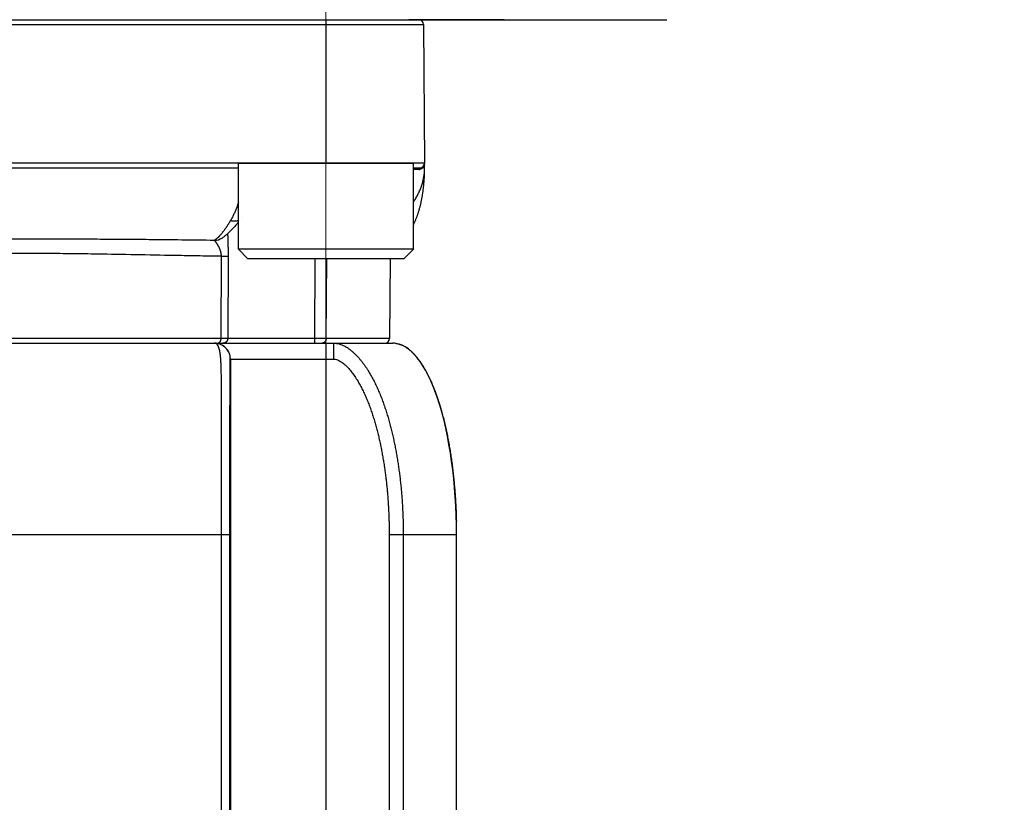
# Model space of a CAD drawing. Header units: millimetres. Extents: x 0 to 1300, y 0 to 891.
# Tile 93 of 127: x 378 to 409, y 444 to 469. Entities that reach past the tile are written whole.
import ezdxf

# ---------------------------------------------------------------- set-up
doc = ezdxf.new("R2010")
doc.units = ezdxf.units.MM
doc.header["$LTSCALE"] = 0.545669
doc.linetypes.add('CENTER', pattern=[50.8, 31.75, -6.35, 6.35, -6.35])
doc.layers.add('NoLayerName_001', color=7, linetype='Continuous')
doc.styles.get("Standard").update_dxf_attribs({"font": 'txt', "bigfont": 'extfont2'})
doc.dimstyles.get("Standard").update_dxf_attribs({"dimtxt": 2.5, "dimasz": 2.5, "dimexe": 1, "dimexo": 1, "dimtad": 1, "dimdec": 3, "dimzin": 0, "dimdsep": 46, "dimtxsty": 'Standard', "dimcen": 2.5, "dimadec": 3, "dimazin": 0, "dimtfac": 0.75, "dimtdec": 3, "dimtmove": 0, "dimatfit": 3, "dimfxl": 1, "dimarcsym": 0})

# ---------------------------------------------------------------- blocks, each defined once
blk = doc.blocks.new('_OPEN30')
at = {"color": 0, "linetype": 'ByBlock', "lineweight": -2}
for p, q in [((-1, 0.267949), (0, 0)), ((0, 0), (-1, -0.267949)), ((0, 0), (-1, 0))]:
    blk.add_line(p, q, dxfattribs=at)
blk = doc.blocks.new('*D29')
at = {"layer": 'Defpoints', "color": 0}
for p in [(510, 495), (392.001, 431.779), (392.001, 387.459)]:
    blk.add_point(p, dxfattribs=at)
at = {"layer": 'NoLayerName_001', "color": 0, "linetype": 'Continuous', "lineweight": 13}
for p, q in [((510, 492), (510, 384.459)), ((392.001, 428.779), (392.001, 384.459)), ((505.5, 387.459), (396.501, 387.459))]:
    blk.add_line(p, q, dxfattribs=at)
at = {"layer": 'NoLayerName_001', "color": 0, "lineweight": 13, "xscale": 4.5, "yscale": 4.5, "zscale": 4.5, "rotation": 180}
blk.add_blockref('_OPEN30', (392.001, 387.459), dxfattribs=at)
at = {"layer": 'NoLayerName_001', "color": 0, "lineweight": 13, "xscale": 4.5, "yscale": 4.5, "zscale": 4.5}
blk.add_blockref('_OPEN30', (510, 387.459), dxfattribs=at)
at = {"layer": 'NoLayerName_001', "color": 0, "lineweight": 13, "insert": (451, 396.681), "char_height": 10.5, "attachment_point": 5}
blk.add_mtext('\\W0.8000;１１８', dxfattribs=at)
blk = doc.blocks.new('*D30')
at = {"layer": 'Defpoints', "color": 0}
for p in [(337.5, 522.5), (510, 495), (337.5, 368.708)]:
    blk.add_point(p, dxfattribs=at)
at = {"layer": 'NoLayerName_001', "color": 0, "linetype": 'Continuous', "lineweight": 13}
for p, q in [((337.5, 519.5), (337.5, 365.708)), ((510, 492), (510, 365.708)), ((505.5, 368.708), (342, 368.708))]:
    blk.add_line(p, q, dxfattribs=at)
at = {"layer": 'NoLayerName_001', "color": 0, "lineweight": 13, "xscale": 4.5, "yscale": 4.5, "zscale": 4.5, "rotation": 180}
blk.add_blockref('_OPEN30', (337.5, 368.708), dxfattribs=at)
at = {"layer": 'NoLayerName_001', "color": 0, "lineweight": 13, "xscale": 4.5, "yscale": 4.5, "zscale": 4.5}
blk.add_blockref('_OPEN30', (510, 368.708), dxfattribs=at)
at = {"layer": 'NoLayerName_001', "color": 0, "lineweight": 13, "insert": (423.75, 378.003), "char_height": 10.5, "attachment_point": 5}
blk.add_mtext('\\W0.8000;１７３', dxfattribs=at)

msp = doc.modelspace()

# ---------------------------------------------------------------- linework, layer by layer
at = {"layer": 'NoLayerName_001', "color": 4, "linetype": 'CENTER', "lineweight": 13}
msp.add_line((387.9004, 471), (387.9004, 456), dxfattribs=at)
at = {"layer": 'NoLayerName_001', "color": 7, "linetype": 'Continuous', "lineweight": 25}
for p, q in [((357.3931, 468.5), (398.6069, 468.5)), ((393.5007, 468.5), (390.5007, 468.5))]:
    msp.add_line(p, q, dxfattribs=at)
at = {"layer": 'NoLayerName_001', "color": 3, "linetype": 'Continuous', "lineweight": 25}
msp.add_line((365.1885, 468.5), (390.8125, 468.5), dxfattribs=at)
at = {"layer": 'NoLayerName_001', "color": 60, "linetype": 'Continuous', "lineweight": 25}
for p, q in [((387.9, 468.5), (387.9, 464.0001)), ((365.0385, 468.3513), (390.9625, 468.3513)), ((390.9625, 468.3513), (391.0005, 464)), ((373.6285, 463.85), (385.1499, 463.85)), ((390.6499, 463.85), (390.8505, 463.85)), ((390.9499, 463.8491), (390.9377, 463.849)), ((391.0005, 463.85), (391.0005, 464)), ((385.2689, 462.2906), (385.2691, 462.2909)), ((384.6394, 461.65), (384.6401, 461.6505)), ((384.6089, 461.0773), (384.5976, 458.4987)), ((384.8288, 461.079), (384.8171, 458.4992)), ((387.5468, 458.4992), (387.5632, 461)), ((387.906, 458.4987), (387.9249, 461)), ((389.9018, 458.4987), (389.9236, 461)), ((366.6959, 458.35), (390.0005, 458.35)), ((384.5976, 458.4987), (371.4035, 458.4987)), ((387.5468, 458.4992), (384.8171, 458.4992)), ((387.906, 458.4987), (387.5468, 458.4992)), ((387.9005, 458.35), (387.9005, 434.612)), ((389.9018, 458.4987), (387.906, 458.4987)), ((388.1514, 457.85), (388.1514, 458.35)), ((384.8982, 457.85), (388.1514, 457.85)), ((384.9006, 457.85), (384.9006, 435.626)), ((372.8438, 452.35), (384.8829, 452.35)), ((384.6193, 435.8586), (384.6193, 452.35)), ((384.8829, 435.7888), (384.8829, 452.35)), ((389.8871, 452.35), (392.0005, 452.35)), ((389.8871, 452.35), (389.8871, 433.1586)), ((390.3273, 452.35), (390.3273, 431.7757)), ((392.0005, 431.7794), (392.0005, 452.35))]:
    msp.add_line(p, q, dxfattribs=at)
at = {"layer": 'NoLayerName_001', "color": 2, "linetype": 'Continuous', "lineweight": 13}
msp.add_line((393.5007, 468.5), (390.5007, 468.5), dxfattribs=at)
at = {"layer": 'NoLayerName_001', "color": 140, "linetype": 'Continuous', "lineweight": 25}
msp.add_line((391.0005, 464), (373.6313, 464.0005), dxfattribs=at)
at = {"layer": 'NoLayerName_001', "color": 4, "linetype": 'Continuous', "lineweight": 25}
for p, q in [((385.1499, 464), (390.6499, 464)), ((385.1499, 461.3), (385.1499, 464)), ((390.6499, 461.3), (390.6499, 464)), ((385.4499, 461), (385.1499, 461.3)), ((390.6499, 461.3), (385.1499, 461.3)), ((390.3499, 461), (390.6499, 461.3)), ((390.3499, 461), (385.4499, 461))]:
    msp.add_line(p, q, dxfattribs=at)
at = {"layer": 'NoLayerName_001', "color": 60, "linetype": 'Continuous', "lineweight": 25}
for centre, radius, start, end in [((390.8125, 468.35), 0.15, 0.5, 90), ((390.8185, 463.9741), 0.1722, 270.05087, 284.23783), ((390.8505, 464), 0.15, 270, 0), ((390.8181, 463.9756), 0.1738, 284.22851, 285.42449), ((390.8069, 463.9864), 0.1898, 313.59821, 317.96153), ((390.7828, 463.9998), 0.2177, 345.01091, 354.82513), ((390.7807, 464), 0.2198, 354.82179, 359.99566), ((389.4674, 463.8502), 1.5331, 359.83433, 359.99215), ((384.3823, 462.0567), 0.4811, 271.68127, 302.30619), ((384.3977, 457.8492), 0.5008, 78.72014, 89.9508), ((384.3981, 458.2445), 0.1055, 82.59835, 89.98558), ((384.4002, 457.8492), 0.5008, 78.72013, 89.9508), ((384.3983, 457.85), 0.4999, 359.99503, 78.7594), ((384.4001, 457.8471), 0.5028, 67.57102, 78.75638), ((384.4005, 457.8499), 0.5001, 0.00736, 67.48808), ((389.7518, 458.5), 0.15, 269.99579, 359.49996), ((390, 457.6799), 0.6701, 80.68905, 89.95804), ((374.1656, 452.3498), 17.8349, 0.00056, 1.34728)]:
    msp.add_arc(centre, radius, start, end, dxfattribs=at)
msp.add_ellipse((390.0005, 452.35), major_axis=(0, -6), ratio=0.3333333, start_param=1.5707963, end_param=3.1415927, dxfattribs=at)
for points, knots in [([(390.6499, 462.78), (390.6583, 462.7928), (390.6786, 462.8235), (390.7091, 462.873), (390.7415, 462.9284), (390.7722, 462.9847), (390.8014, 463.0419), (390.8289, 463.0999), (390.8546, 463.1587), (390.8785, 463.2183), (390.9005, 463.2786), (390.9205, 463.3397), (390.9385, 463.4015), (390.9544, 463.4638), (390.9681, 463.5267), (390.9795, 463.5901), (390.9886, 463.6537), (390.9952, 463.7176), (390.9996, 463.7817), (391, 463.8244), (391.0005, 463.8458)], [0, 0, 0, 0, 0.0461344, 0.1102801, 0.174433, 0.2385964, 0.3027654, 0.3669381, 0.431117, 0.495309, 0.559526, 0.6237849, 0.6881042, 0.7524675, 0.8168377, 0.8811839, 0.9454816, 1.009714, 1.0738725, 1.1379574, 1.1379574, 1.1379574, 1.1379574]), ([(390.8186, 463.8018), (390.8187, 463.8025), (390.8187, 463.8039), (390.8188, 463.806), (390.819, 463.8081), (390.8193, 463.8102), (390.8196, 463.8123), (390.82, 463.8144), (390.8204, 463.8164), (390.8209, 463.8185), (390.8214, 463.8205), (390.822, 463.8225), (390.8227, 463.8245), (390.8234, 463.8265), (390.8243, 463.8284), (390.8251, 463.8303), (390.8261, 463.8322), (390.8271, 463.834), (390.8282, 463.8358), (390.8294, 463.8376), (390.8307, 463.8392), (390.8321, 463.8409), (390.8335, 463.8424), (390.8351, 463.8438), (390.8367, 463.8451), (390.8385, 463.8463), (390.8403, 463.8474), (390.8423, 463.8483), (390.8443, 463.849), (390.8463, 463.8496), (390.8484, 463.8499), (390.8498, 463.85), (390.8505, 463.85)], [0, 0, 0, 0, 0.002095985, 0.004193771, 0.006292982, 0.0083933, 0.01049447, 0.012596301, 0.014698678, 0.016801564, 0.018905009, 0.02100892, 0.023112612, 0.025215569, 0.027317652, 0.02941913, 0.031520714, 0.033623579, 0.035729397, 0.037839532, 0.039951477, 0.042062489, 0.044171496, 0.046279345, 0.048389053, 0.050506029, 0.052635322, 0.054770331, 0.056902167, 0.059024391, 0.061133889, 0.063231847, 0.063231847, 0.063231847, 0.063231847]), ([(390.9377, 463.849), (390.9367, 463.8481), (390.9346, 463.8462), (390.9314, 463.8434), (390.9281, 463.8407), (390.9248, 463.8381), (390.9214, 463.8356), (390.9179, 463.8332), (390.9144, 463.8308), (390.9108, 463.8285), (390.9072, 463.8263), (390.9035, 463.8242), (390.8998, 463.8222), (390.896, 463.8202), (390.8922, 463.8184), (390.8883, 463.8166), (390.8844, 463.8149), (390.8804, 463.8134), (390.8765, 463.8119), (390.8725, 463.8105), (390.8684, 463.8092), (390.8657, 463.8085), (390.8644, 463.8081)], [0, 0, 0, 0, 0.004221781, 0.008443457, 0.012666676, 0.016893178, 0.021124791, 0.025362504, 0.029605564, 0.033853, 0.038103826, 0.042357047, 0.046611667, 0.050866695, 0.055121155, 0.059374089, 0.06362457, 0.067871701, 0.072114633, 0.076352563, 0.080584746, 0.084810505, 0.084810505, 0.084810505, 0.084810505]), ([(390.9377, 463.849), (390.9376, 463.8497), (390.9374, 463.851), (390.9371, 463.853), (390.9369, 463.8551), (390.9368, 463.8571), (390.9367, 463.8592), (390.9368, 463.8612), (390.937, 463.8633), (390.9373, 463.8653), (390.9376, 463.8673), (390.9381, 463.8693), (390.9387, 463.8713), (390.9394, 463.8733), (390.9402, 463.8752), (390.9411, 463.877), (390.9422, 463.8788), (390.9433, 463.8805), (390.9445, 463.8822), (390.9458, 463.8838), (390.9472, 463.8853), (390.9482, 463.8862), (390.9487, 463.8866)], [0, 0, 0, 0, 0.002036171, 0.004079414, 0.006127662, 0.008179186, 0.010232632, 0.012287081, 0.014342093, 0.016397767, 0.018454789, 0.020514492, 0.022578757, 0.024647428, 0.02671814, 0.028788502, 0.030856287, 0.032919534, 0.034976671, 0.037026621, 0.039068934, 0.041103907, 0.041103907, 0.041103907, 0.041103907]), ([(390.9931, 463.9435), (390.9927, 463.942), (390.9918, 463.9389), (390.9904, 463.9343), (390.9889, 463.9297), (390.9873, 463.9252), (390.9856, 463.9207), (390.9838, 463.9162), (390.9818, 463.9118), (390.9798, 463.9074), (390.9777, 463.9031), (390.9755, 463.8988), (390.9731, 463.8946), (390.9707, 463.8904), (390.9682, 463.8862), (390.9655, 463.8822), (390.9628, 463.8782), (390.96, 463.8743), (390.9571, 463.8704), (390.9541, 463.8666), (390.951, 463.8629), (390.9489, 463.8606), (390.9478, 463.8593)], [0, 0, 0, 0, 0.004801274, 0.009602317, 0.014405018, 0.019211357, 0.024023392, 0.028842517, 0.033667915, 0.03849835, 0.043332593, 0.048169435, 0.053007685, 0.057846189, 0.06268383, 0.067519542, 0.072352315, 0.077181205, 0.082005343, 0.086823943, 0.091636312, 0.096441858, 0.096441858, 0.096441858, 0.096441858]), ([(391.0005, 463.85), (391.0001, 463.85), (390.9993, 463.8499), (390.9982, 463.8499), (390.9971, 463.8497), (390.9961, 463.8496), (390.995, 463.8496), (390.9938, 463.8496), (390.9926, 463.8496), (390.9915, 463.8496), (390.99, 463.8496), (390.9885, 463.8495), (390.987, 463.8495), (390.9859, 463.8495), (390.9848, 463.8495), (390.9784, 463.8494), (390.9698, 463.8493), (390.9585, 463.8492), (390.9529, 463.8491), (390.9499, 463.8491)], [0, 0, 0, 0, 0.001210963, 0.002373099, 0.003358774, 0.004418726, 0.005557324, 0.006731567, 0.007897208, 0.009037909, 0.010160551, 0.012381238, 0.013493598, 0.014611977, 0.015735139, 0.016861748, 0.033739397, 0.041612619, 0.050612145, 0.050612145, 0.050612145, 0.050612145]), ([(390.9519, 463.1334), (390.9538, 463.1482), (390.9578, 463.1779), (390.9632, 463.2225), (390.9683, 463.2671), (390.9729, 463.3118), (390.9773, 463.3565), (390.9812, 463.4013), (390.9848, 463.4461), (390.988, 463.4909), (390.9909, 463.5357), (390.9934, 463.5806), (390.9956, 463.6254), (390.9973, 463.6703), (390.9987, 463.7152), (390.9997, 463.7602), (391.0004, 463.8051), (391.0004, 463.835), (391.0005, 463.85)], [0, 0, 0, 0, 0.04492756, 0.08985459, 0.13478057, 0.1797057, 0.22463044, 0.26955519, 0.3144803, 0.35940604, 0.40433266, 0.4492603, 0.49418835, 0.53911586, 0.58404209, 0.62896648, 0.67388874, 0.71880877, 0.71880877, 0.71880877, 0.71880877]), ([(390.6499, 462.0742), (390.6542, 462.0825), (390.6656, 462.1041), (390.6829, 462.1395), (390.7018, 462.1803), (390.7199, 462.2214), (390.7371, 462.263), (390.7535, 462.3048), (390.7691, 462.347), (390.7841, 462.3893), (390.7983, 462.432), (390.8119, 462.4748), (390.8248, 462.5179), (390.8372, 462.5611), (390.8489, 462.6045), (390.8602, 462.648), (390.8709, 462.6916), (390.881, 462.7354), (390.8907, 462.7793), (390.8999, 462.8232), (390.9086, 462.8673), (390.9169, 462.9115), (390.9247, 462.9557), (390.9322, 463), (390.9391, 463.0444), (390.9458, 463.0888), (390.9498, 463.1185), (390.9519, 463.1334)], [0, 0, 0, 0, 0.0282225, 0.0731797, 0.1181364, 0.1630928, 0.2080444, 0.2529884, 0.2979293, 0.3428709, 0.3878149, 0.4327614, 0.4777085, 0.522653, 0.5675917, 0.6125261, 0.6574584, 0.70239, 0.7473217, 0.7922537, 0.8371855, 0.8821159, 0.9270446, 0.9719725, 1.0169001, 1.0618277, 1.1067554, 1.1067554, 1.1067554, 1.1067554]), ([(385.1499, 462.7629), (385.1457, 462.7499), (385.1359, 462.7186), (385.1193, 462.6694), (385.1001, 462.6155), (385.0798, 462.562), (385.0585, 462.5088), (385.0361, 462.4561), (385.0126, 462.4039), (384.9879, 462.3523), (384.9619, 462.3012), (384.9349, 462.2508), (384.9156, 462.2179), (384.9061, 462.2014)], [0, 0, 0, 0, 0.04111243, 0.09833991, 0.15557208, 0.2128138, 0.27007161, 0.32734366, 0.38461544, 0.44187516, 0.49911543, 0.55633356, 0.61353182, 0.61353182, 0.61353182, 0.61353182]), ([(384.9061, 462.2014), (384.901, 462.1929), (384.8909, 462.1758), (384.8755, 462.1504), (384.86, 462.1251), (384.8443, 462.0998), (384.8284, 462.0747), (384.8123, 462.0497), (384.796, 462.0249), (384.7795, 462.0001), (384.7628, 461.9755), (384.7459, 461.9511), (384.7288, 461.9268), (384.7114, 461.9026), (384.6938, 461.8786), (384.676, 461.8548), (384.6578, 461.8312), (384.6393, 461.8079), (384.6205, 461.7849), (384.6014, 461.7622), (384.5818, 461.7398), (384.5684, 461.7252), (384.5618, 461.7179)], [0, 0, 0, 0, 0.029717, 0.05943506, 0.089154, 0.11887383, 0.1485947, 0.17831699, 0.20804123, 0.23776817, 0.26749877, 0.29723419, 0.32697581, 0.35672468, 0.38647735, 0.41622892, 0.44597561, 0.47571493, 0.50544581, 0.53516871, 0.56488577, 0.5946009, 0.5946009, 0.5946009, 0.5946009]), ([(384.9061, 462.2014), (384.9103, 462.2004), (384.9189, 462.1983), (384.9317, 462.1956), (384.9447, 462.1931), (384.9576, 462.191), (384.9707, 462.1893), (384.9838, 462.1879), (384.9969, 462.1868), (385.0101, 462.1861), (385.0232, 462.1858), (385.0364, 462.1859), (385.0496, 462.1864), (385.0627, 462.1873), (385.0758, 462.1887), (385.0888, 462.1905), (385.1018, 462.1928), (385.1147, 462.1956), (385.1274, 462.1989), (385.1392, 462.2023), (385.1466, 462.205), (385.1499, 462.2061)], [0, 0, 0, 0, 0.01313678, 0.02628352, 0.03943717, 0.05259536, 0.06575644, 0.07891952, 0.09208451, 0.1052522, 0.11842406, 0.13159878, 0.14477263, 0.15794321, 0.17110969, 0.18427292, 0.19743555, 0.21060214, 0.22377814, 0.23696108, 0.2473427, 0.2473427, 0.2473427, 0.2473427]), ([(384.3964, 461.5758), (383.7142, 461.583), (382.7762, 461.5943), (381.5823, 461.604), (380.8148, 461.6086), (379.962, 461.6116), (379.0239, 461.613), (378.3416, 461.6124), (378.0005, 461.6123)], [0, 0, 0, 0, 2.0467378, 2.8142648, 3.5817913, 4.3493189, 5.3726911, 6.3960624, 6.3960624, 6.3960624, 6.3960624]), ([(384.5618, 461.7179), (384.5593, 461.7152), (384.5544, 461.7098), (384.5468, 461.7019), (384.5393, 461.694), (384.5316, 461.6862), (384.5239, 461.6785), (384.5161, 461.6708), (384.5082, 461.6632), (384.5003, 461.6557), (384.4922, 461.6483), (384.4841, 461.641), (384.4758, 461.6338), (384.4675, 461.6267), (384.459, 461.6197), (384.4505, 461.6129), (384.4418, 461.6062), (384.433, 461.5997), (384.4241, 461.5934), (384.415, 461.5873), (384.4058, 461.5814), (384.3995, 461.5777), (384.3964, 461.5758)], [0, 0, 0, 0, 0.0109284, 0.02185758, 0.03278732, 0.04371754, 0.05464831, 0.06557987, 0.07651264, 0.08744719, 0.09838432, 0.10932499, 0.1202704, 0.13122181, 0.14217746, 0.15313309, 0.16408528, 0.17503171, 0.1859713, 0.19690432, 0.2078325, 0.21875921, 0.21875921, 0.21875921, 0.21875921]), ([(384.8143, 461.7867), (384.8143, 461.7773), (384.8143, 461.7584), (384.8147, 461.7301), (384.8153, 461.7018), (384.8159, 461.6735), (384.817, 461.6357), (384.8193, 461.5603), (384.8223, 461.4754), (384.8245, 461.3999), (384.8255, 461.3622), (384.8262, 461.3338), (384.8268, 461.3055), (384.8273, 461.2772), (384.8278, 461.2489), (384.8282, 461.2206), (384.8285, 461.1923), (384.8288, 461.164), (384.8289, 461.1357), (384.8289, 461.1073), (384.8289, 461.0885), (384.8288, 461.079)], [0, 0, 0, 0, 0.02831347, 0.0566273, 0.08494204, 0.11325756, 0.14157322, 0.198202, 0.33977055, 0.39640211, 0.42471848, 0.45303494, 0.48135131, 0.50966743, 0.53798319, 0.56629853, 0.59461341, 0.62292784, 0.65124189, 0.67955568, 0.70786937, 0.70786937, 0.70786937, 0.70786937]), ([(384.3964, 461.5758), (384.399, 461.5732), (384.4045, 461.5682), (384.4116, 461.5597), (384.4186, 461.5511), (384.4254, 461.5424), (384.4321, 461.5337), (384.4387, 461.5248), (384.4452, 461.5159), (384.4516, 461.5068), (384.4579, 461.4977), (384.4641, 461.4886), (384.4702, 461.4794), (384.4762, 461.4701), (384.4821, 461.4608), (384.4879, 461.4514), (384.4937, 461.4419), (384.4993, 461.4324), (384.5049, 461.4229), (384.5103, 461.4133), (384.5157, 461.4036), (384.5209, 461.3939), (384.5261, 461.3841), (384.5311, 461.3742), (384.536, 461.3643), (384.5408, 461.3544), (384.5454, 461.3443), (384.55, 461.3342), (384.5544, 461.3241), (384.5587, 461.3139), (384.5628, 461.3036), (384.5668, 461.2933), (384.5706, 461.283), (384.5743, 461.2725), (384.5778, 461.262), (384.5811, 461.2515), (384.5843, 461.2409), (384.5873, 461.2303), (384.5902, 461.2196), (384.5928, 461.2088), (384.5944, 461.2016), (384.5953, 461.198)], [0, 0, 0, 0, 0.01104134, 0.02211759, 0.03319572, 0.04425189, 0.05529557, 0.06633655, 0.07738235, 0.08843324, 0.09948769, 0.11054393, 0.12159993, 0.13265435, 0.14370738, 0.15475944, 0.16581097, 0.17686251, 0.18791462, 0.19896743, 0.21002073, 0.22107438, 0.23212834, 0.24318267, 0.25423752, 0.2652931, 0.27634915, 0.28740532, 0.29846141, 0.30951739, 0.32057335, 0.33162959, 0.34268654, 0.3537446, 0.36480346, 0.37586282, 0.38692259, 0.39798285, 0.40904391, 0.42010629, 0.43117072, 0.43117072, 0.43117072, 0.43117072]), ([(384.6089, 461.0773), (384.3886, 461.0805), (383.9481, 461.0864), (382.6999, 461.1075), (381.5252, 461.132), (380.4238, 461.1492), (379.9832, 461.1551), (379.5426, 461.1596), (379.102, 461.1627), (378.7349, 461.1641), (378.4411, 461.1644), (378.2208, 461.1643), (378.0739, 461.1638), (378.0005, 461.1636)], [0, 0, 0, 0, 0.6609097, 1.32182, 3.7451562, 4.1857635, 4.6263704, 5.0669789, 5.5075893, 5.9481999, 6.1685047, 6.3888089, 6.6091124, 6.6091124, 6.6091124, 6.6091124]), ([(384.5953, 461.198), (384.596, 461.1944), (384.5976, 461.1872), (384.5996, 461.1763), (384.6015, 461.1654), (384.6032, 461.1545), (384.6046, 461.1435), (384.6059, 461.1325), (384.6069, 461.1215), (384.6078, 461.1104), (384.6084, 461.0994), (384.6088, 461.0883), (384.6089, 461.081), (384.6089, 461.0773)], [0, 0, 0, 0, 0.01106745, 0.02213854, 0.03321214, 0.04428687, 0.05536146, 0.06643475, 0.07750569, 0.08857335, 0.09963696, 0.11069587, 0.1217496, 0.1217496, 0.1217496, 0.1217496]), ([(384.6089, 461.0773), (384.6285, 461.0773), (384.6651, 461.0774), (384.7091, 461.0775), (384.7384, 461.0776), (384.7555, 461.0778), (384.7775, 461.078), (384.7971, 461.0782), (384.8142, 461.0785), (384.8215, 461.0786), (384.8264, 461.0789), (384.8288, 461.079)], [0, 0, 0, 0, 0.05864923, 0.10996906, 0.13196285, 0.14662449, 0.16128526, 0.19794314, 0.20527664, 0.21260837, 0.21993869, 0.21993869, 0.21993869, 0.21993869]), ([(384.6193, 452.35), (384.6205, 453.7652), (384.6259, 455.2479), (384.6224, 456.7754), (384.6216, 456.9327), (384.6206, 457.0675), (384.6194, 457.1798), (384.6182, 457.2696), (384.6172, 457.337), (384.616, 457.4044), (384.6146, 457.4718), (384.6128, 457.5392), (384.6108, 457.6065), (384.6083, 457.6739), (384.6053, 457.7412), (384.6016, 457.8085), (384.5971, 457.8757), (384.5914, 457.9429), (384.5842, 458.0099), (384.5745, 458.0767), (384.5619, 458.1429), (384.5438, 458.2082), (384.517, 458.2694), (384.4774, 458.3281), (384.432, 458.3399), (384.4117, 458.3491)], [0, 0, 0, 0, 4.2457347, 4.4479158, 4.5827023, 4.7174876, 4.8522721, 4.9196644, 4.987057, 5.0544497, 5.121843, 5.1892365, 5.2566291, 5.3240208, 5.3914134, 5.4588124, 5.5262151, 5.5936054, 5.6609839, 5.7283959, 5.7959157, 5.8633311, 5.9306944, 5.9979325, 6.0647615, 6.0647615, 6.0647615, 6.0647615]), ([(384.5976, 458.4987), (384.5975, 458.4969), (384.5975, 458.4934), (384.5973, 458.4881), (384.597, 458.4829), (384.5966, 458.4776), (384.5962, 458.4723), (384.5956, 458.4671), (384.5948, 458.4618), (384.594, 458.4566), (384.5931, 458.4514), (384.592, 458.4462), (384.5909, 458.441), (384.5896, 458.4359), (384.5882, 458.4308), (384.5867, 458.4257), (384.585, 458.4207), (384.5833, 458.4157), (384.5813, 458.4108), (384.5792, 458.4059), (384.577, 458.4011), (384.5746, 458.3964), (384.572, 458.3918), (384.5693, 458.3873), (384.5664, 458.3829), (384.5633, 458.3786), (384.56, 458.3745), (384.5565, 458.3705), (384.5528, 458.3668), (384.5488, 458.3633), (384.5445, 458.3601), (384.5399, 458.3572), (384.5351, 458.3547), (384.5301, 458.3527), (384.525, 458.3512), (384.5197, 458.3502), (384.5162, 458.3501), (384.5144, 458.35)], [0, 0, 0, 0, 0.00527637, 0.01055491, 0.01583541, 0.02111771, 0.02640174, 0.03168753, 0.03697517, 0.04226486, 0.04755691, 0.0528517, 0.05814973, 0.0634508, 0.06875271, 0.07405338, 0.07935126, 0.08464542, 0.08993554, 0.09522202, 0.10050596, 0.10578926, 0.11107456, 0.11636163, 0.12164631, 0.12692587, 0.13219971, 0.1374699, 0.14274434, 0.14803937, 0.15338018, 0.15877085, 0.16417854, 0.16957336, 0.17493433, 0.18025262, 0.18553513, 0.18553513, 0.18553513, 0.18553513]), ([(384.8171, 458.4992), (384.8135, 458.4992), (384.8062, 458.499), (384.7952, 458.4989), (384.7842, 458.4989), (384.7183, 458.4987), (384.6561, 458.4987), (384.5976, 458.4987)], [0, 0, 0, 0, 0.0109794, 0.02195876, 0.03293832, 0.04391813, 0.21959214, 0.21959214, 0.21959214, 0.21959214]), ([(384.8171, 458.4992), (384.8171, 458.4966), (384.817, 458.4914), (384.8163, 458.4837), (384.8153, 458.476), (384.8138, 458.4683), (384.812, 458.4607), (384.8098, 458.4532), (384.8072, 458.4458), (384.8042, 458.4386), (384.8008, 458.4316), (384.7971, 458.4247), (384.793, 458.418), (384.7886, 458.4116), (384.7839, 458.4054), (384.7788, 458.3995), (384.7734, 458.3938), (384.7678, 458.3884), (384.7619, 458.3833), (384.7557, 458.3786), (384.7493, 458.3741), (384.7426, 458.37), (384.7358, 458.3663), (384.7288, 458.3629), (384.7215, 458.3599), (384.7142, 458.3573), (384.7067, 458.3551), (384.6991, 458.3532), (384.6914, 458.3518), (384.6837, 458.3508), (384.6759, 458.3501), (384.6707, 458.3501), (384.6681, 458.35)], [0, 0, 0, 0, 0.00776231, 0.01554355, 0.02333994, 0.03114738, 0.03896168, 0.04677881, 0.05459509, 0.06240752, 0.07021547, 0.07801997, 0.08582173, 0.09362123, 0.10141884, 0.10921503, 0.1170105, 0.12480625, 0.13260303, 0.14040126, 0.14820121, 0.15600322, 0.16380782, 0.17161593, 0.17942894, 0.18724642, 0.19506515, 0.20288118, 0.21069021, 0.21848786, 0.22626989, 0.23403243, 0.23403243, 0.23403243, 0.23403243]), ([(387.5345, 458.3559), (387.5339, 458.3547), (387.5332, 458.352), (387.5307, 458.3508), (387.5297, 458.35)], [0, 0, 0, 0, 0.0040495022, 0.0078125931, 0.0078125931, 0.0078125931, 0.0078125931]), ([(387.5468, 458.4992), (387.5468, 458.4979), (387.5468, 458.4954), (387.5468, 458.4916), (387.5468, 458.4878), (387.5467, 458.484), (387.5467, 458.4802), (387.5466, 458.4764), (387.5465, 458.4726), (387.5464, 458.4688), (387.5463, 458.465), (387.5462, 458.4612), (387.5461, 458.4574), (387.546, 458.4536), (387.5458, 458.4498), (387.5457, 458.446), (387.5455, 458.4422), (387.5453, 458.4384), (387.5451, 458.4346), (387.5449, 458.4308), (387.5447, 458.4271), (387.5444, 458.4233), (387.5441, 458.4195), (387.5439, 458.4157), (387.5436, 458.4119), (387.5432, 458.4081), (387.5429, 458.4043), (387.5425, 458.4005), (387.5421, 458.3968), (387.5417, 458.393), (387.5413, 458.3892), (387.5408, 458.3855), (387.5403, 458.3817), (387.5397, 458.378), (387.539, 458.3742), (387.5383, 458.3704), (387.5375, 458.3667), (387.5367, 458.363), (387.5358, 458.3594), (387.5349, 458.3571), (387.5345, 458.3559)], [0, 0, 0, 0, 0.00379878, 0.00759724, 0.01139546, 0.01519353, 0.01899155, 0.0227896, 0.02658777, 0.03038618, 0.0341849, 0.03798404, 0.0417837, 0.04558399, 0.049385, 0.05318684, 0.05698963, 0.06079339, 0.06459782, 0.0684025, 0.07220705, 0.07601107, 0.07981419, 0.08361606, 0.08741633, 0.09121468, 0.09501077, 0.09880433, 0.10259506, 0.1063827, 0.11016839, 0.11395671, 0.11775299, 0.1215629, 0.1253924, 0.12923465, 0.1330573, 0.13682522, 0.14051058, 0.14422923, 0.14422923, 0.14422923, 0.14422923]), ([(387.8054, 458.3529), (387.8049, 458.3527), (387.8038, 458.3525), (387.8022, 458.3522), (387.8007, 458.3518), (387.799, 458.3516), (387.7974, 458.3513), (387.7958, 458.351), (387.7942, 458.3508), (387.7926, 458.3506), (387.791, 458.3505), (387.7893, 458.3503), (387.7877, 458.3502), (387.7861, 458.3501), (387.7845, 458.35), (387.7828, 458.35), (387.7817, 458.35), (387.7812, 458.35)], [0, 0, 0, 0, 0.00162663, 0.003254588, 0.004883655, 0.006513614, 0.008144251, 0.009775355, 0.011406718, 0.013038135, 0.014669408, 0.016300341, 0.017930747, 0.019560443, 0.021189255, 0.022817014, 0.024443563, 0.024443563, 0.024443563, 0.024443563]), ([(387.906, 458.4987), (387.906, 458.4962), (387.9059, 458.4911), (387.9053, 458.4835), (387.9045, 458.4759), (387.9032, 458.4684), (387.9017, 458.4609), (387.8998, 458.4534), (387.8977, 458.446), (387.8951, 458.4388), (387.8923, 458.4316), (387.8891, 458.4246), (387.8857, 458.4178), (387.8819, 458.4112), (387.8777, 458.4048), (387.8733, 458.3986), (387.8685, 458.3927), (387.8635, 458.387), (387.8581, 458.3817), (387.8524, 458.3767), (387.8464, 458.372), (387.8402, 458.3677), (387.8336, 458.3638), (387.8269, 458.3603), (387.8199, 458.3573), (387.8128, 458.3548), (387.8079, 458.3535), (387.8054, 458.3529)], [0, 0, 0, 0, 0.00756498, 0.0151692, 0.02280531, 0.03046592, 0.03814375, 0.0458318, 0.0535235, 0.06121287, 0.06889473, 0.0765648, 0.08421993, 0.09185828, 0.0994795, 0.10708463, 0.11467489, 0.12225282, 0.12982292, 0.13739191, 0.14496887, 0.1525632, 0.16016923, 0.16777482, 0.17536967, 0.1829461, 0.19049979, 0.19049979, 0.19049979, 0.19049979]), ([(388.1514, 458.35), (388.1794, 458.3479), (388.2359, 458.3466), (388.3187, 458.3275), (388.3988, 458.3003), (388.4754, 458.2646), (388.5488, 458.2228), (388.619, 458.176), (388.6863, 458.1251), (388.7507, 458.0707), (388.8125, 458.0134), (388.8718, 457.9535), (388.9289, 457.8913), (388.9837, 457.8272), (389.0363, 457.7613), (389.087, 457.6939), (389.1359, 457.6251), (389.1829, 457.5551), (389.2283, 457.4841), (389.272, 457.412), (389.3142, 457.3391), (389.355, 457.2653), (389.3944, 457.1908), (389.4325, 457.1156), (389.4692, 457.0398), (389.5048, 456.9634), (389.5393, 456.8865), (389.5726, 456.8091), (389.6048, 456.7312), (389.636, 456.653), (389.6662, 456.5743), (389.6955, 456.4953), (389.7238, 456.4159), (389.7513, 456.3363), (389.7778, 456.2563), (389.8036, 456.1761), (389.8285, 456.0956), (389.8526, 456.0149), (389.8759, 455.9339), (389.8986, 455.8528), (389.913, 455.7985), (389.9203, 455.7714)], [0, 0, 0, 0, 0.0843515, 0.1690057, 0.2535101, 0.3378776, 0.4222469, 0.5065596, 0.5908693, 0.6751566, 0.7594376, 0.8437255, 0.9280171, 1.0123363, 1.096689, 1.181059, 1.265411, 1.3497218, 1.434009, 1.518287, 1.6025626, 1.6868349, 1.7711027, 1.855371, 1.9396421, 2.0239149, 2.1081846, 2.1924482, 2.2767088, 2.360969, 2.4452294, 2.5294886, 2.6137458, 2.6980023, 2.7822588, 2.8665152, 2.9507703, 3.0350233, 3.1192758, 3.203529, 3.2877836, 3.2877836, 3.2877836, 3.2877836]), ([(390.1084, 458.3412), (390.1392, 458.334), (390.2015, 458.3224), (390.2903, 458.288), (390.3751, 458.2453), (390.4551, 458.1942), (390.5305, 458.1367), (390.6015, 458.0739), (390.6684, 458.0068), (390.7315, 457.9361), (390.7911, 457.8624), (390.8475, 457.7864), (390.901, 457.7082), (390.9519, 457.6284), (391.0003, 457.547), (391.0465, 457.4644), (391.0907, 457.3806), (391.1329, 457.2959), (391.1734, 457.2103), (391.2123, 457.124), (391.2495, 457.0369), (391.2853, 456.9492), (391.3196, 456.8609), (391.3525, 456.7721), (391.3842, 456.6828), (391.4147, 456.5932), (391.4441, 456.5031), (391.4724, 456.4128), (391.4997, 456.3221), (391.5259, 456.2311), (391.5511, 456.1399), (391.5755, 456.0484), (391.5989, 455.9567), (391.6214, 455.8647), (391.6432, 455.7726), (391.6641, 455.6803), (391.6843, 455.5878), (391.7037, 455.4951), (391.7224, 455.4023), (391.7404, 455.3094), (391.7517, 455.2473), (391.7575, 455.2163)], [0, 0, 0, 0, 0.0947272, 0.1896462, 0.284433, 0.379203, 0.4739315, 0.568667, 0.6633966, 0.7580917, 0.8527952, 0.947483, 1.0421589, 1.1368405, 1.2315123, 1.3261743, 1.4208401, 1.5155077, 1.6101723, 1.7048449, 1.7995342, 1.8942432, 1.9889701, 2.0837082, 2.1784463, 2.2731695, 2.3678703, 2.4625552, 2.5572303, 2.6519002, 2.7465682, 2.8412362, 2.9359046, 3.0305729, 3.1252392, 3.2199025, 3.3145642, 3.4092257, 3.5038879, 3.5985512, 3.6932158, 3.6932158, 3.6932158, 3.6932158]), ([(384.8829, 452.35), (384.8837, 453.2489), (384.8837, 454.6328), (384.8876, 456.2414), (384.8909, 457.0576), (384.8931, 457.4361), (384.8945, 457.6135), (384.8954, 457.7081), (384.8962, 457.7672), (384.8967, 457.8146), (384.8977, 457.8382), (384.8982, 457.85)], [0, 0, 0, 0, 2.6968092, 4.1516668, 4.825869, 5.145228, 5.2871653, 5.358134, 5.4291018, 5.4645887, 5.5000569, 5.5000569, 5.5000569, 5.5000569]), ([(388.1514, 457.85), (388.1778, 457.8458), (388.2317, 457.8421), (388.3057, 457.8087), (388.3752, 457.7689), (388.4405, 457.7218), (388.5019, 457.6701), (388.5601, 457.6149), (388.6152, 457.5567), (388.6677, 457.4961), (388.7177, 457.4334), (388.7656, 457.3691), (388.8114, 457.3033), (388.8553, 457.2363), (388.8975, 457.168), (388.938, 457.0988), (388.977, 457.0287), (389.0145, 456.9579), (389.0507, 456.8864), (389.0855, 456.8142), (389.1192, 456.7415), (389.1517, 456.6682), (389.1831, 456.5945), (389.2134, 456.5203), (389.2427, 456.4457), (389.2711, 456.3708), (389.2985, 456.2955), (389.325, 456.2199), (389.3507, 456.144), (389.3756, 456.0678), (389.3996, 455.9913), (389.4229, 455.9147), (389.4454, 455.8377), (389.4672, 455.7606), (389.4883, 455.6833), (389.5087, 455.6058), (389.5284, 455.5281), (389.5475, 455.4502), (389.5659, 455.3722), (389.5837, 455.2941), (389.595, 455.2419), (389.6008, 455.2158)], [0, 0, 0, 0, 0.0801656, 0.1603983, 0.2405122, 0.3207686, 0.4010717, 0.4812447, 0.5613793, 0.6415148, 0.7216671, 0.801822, 0.8819798, 0.9621553, 1.0423471, 1.1225382, 1.2027059, 1.2828559, 1.3629989, 1.44314, 1.5232796, 1.6034167, 1.6835542, 1.7636934, 1.8438326, 1.9239684, 2.0041009, 2.0842327, 2.1643655, 2.2444997, 2.3246347, 2.4047716, 2.484912, 2.5650565, 2.6452053, 2.7253578, 2.805513, 2.8856692, 2.9658242, 3.0459753, 3.1261216, 3.1261216, 3.1261216, 3.1261216]), ([(389.9203, 455.7714), (389.9273, 455.7442), (389.9416, 455.6898), (389.962, 455.6081), (389.9819, 455.5262), (390.001, 455.4441), (390.0195, 455.3619), (390.0373, 455.2796), (390.0545, 455.1971), (390.0712, 455.1144), (390.0872, 455.0317), (390.1026, 454.9489), (390.1174, 454.8659), (390.1317, 454.7829), (390.1455, 454.6997), (390.1586, 454.6165), (390.1713, 454.5332), (390.1834, 454.4498), (390.1949, 454.3663), (390.206, 454.2828), (390.2165, 454.1992), (390.2266, 454.1156), (390.2361, 454.0318), (390.2451, 453.9481), (390.2537, 453.8642), (390.2617, 453.7804), (390.2693, 453.6965), (390.2764, 453.6125), (390.283, 453.5285), (390.2892, 453.4445), (390.2949, 453.3604), (390.3001, 453.2763), (390.3048, 453.1922), (390.3091, 453.108), (390.313, 453.0238), (390.3164, 452.9397), (390.3193, 452.8554), (390.3218, 452.7712), (390.3238, 452.687), (390.3254, 452.6027), (390.326, 452.5466), (390.3264, 452.5185)], [0, 0, 0, 0, 0.084256, 0.1685134, 0.2527729, 0.3370351, 0.4213004, 0.5055686, 0.5898394, 0.6741119, 0.7583851, 0.8426578, 0.9269282, 1.0111951, 1.0954592, 1.1797213, 1.263982, 1.3482417, 1.4325009, 1.5167597, 1.6010183, 1.6852765, 1.7695341, 1.853791, 1.9380475, 2.022304, 2.1065608, 2.1908179, 2.2750757, 2.3593341, 2.4435932, 2.527853, 2.6121133, 2.696374, 2.7806347, 2.8648952, 2.949155, 3.033414, 3.1176716, 3.2019275, 3.2861812, 3.2861812, 3.2861812, 3.2861812]), ([(389.6008, 455.2158), (389.6063, 455.1896), (389.6175, 455.1374), (389.6335, 455.0589), (389.649, 454.9802), (389.6639, 454.9015), (389.6782, 454.8226), (389.692, 454.7437), (389.7053, 454.6647), (389.7181, 454.5856), (389.7303, 454.5064), (389.7421, 454.4271), (389.7533, 454.3478), (389.7641, 454.2684), (389.7743, 454.1889), (389.7841, 454.1094), (389.7934, 454.0298), (389.8023, 453.9501), (389.8107, 453.8704), (389.8187, 453.7907), (389.8262, 453.7109), (389.8332, 453.631), (389.8398, 453.5511), (389.846, 453.4712), (389.8517, 453.3912), (389.857, 453.3112), (389.8619, 453.2312), (389.8663, 453.1512), (389.8703, 453.0711), (389.8738, 452.991), (389.877, 452.9109), (389.8797, 452.8308), (389.882, 452.7507), (389.8838, 452.6705), (389.8853, 452.5904), (389.8863, 452.5103), (389.8869, 452.4301), (389.887, 452.3767), (389.8871, 452.35)], [0, 0, 0, 0, 0.0801428, 0.160283, 0.2404213, 0.3205583, 0.400694, 0.4808287, 0.560962, 0.6410935, 0.721223, 0.8013516, 0.8814803, 0.9616101, 1.0417419, 1.1218763, 1.202014, 1.2821555, 1.362301, 1.4424509, 1.5226048, 1.6027625, 1.6829234, 1.763087, 1.8432528, 1.9234202, 2.0035887, 2.0837574, 2.1639259, 2.2440933, 2.3242588, 2.4044217, 2.4845811, 2.5647361, 2.6448859, 2.7250295, 2.8051659, 2.8852942, 2.8852942, 2.8852942, 2.8852942]), ([(391.7575, 455.2163), (391.763, 455.1852), (391.7742, 455.1231), (391.79, 455.0298), (391.8053, 454.9363), (391.8198, 454.8428), (391.8338, 454.7492), (391.8471, 454.6554), (391.8598, 454.5616), (391.8719, 454.4678), (391.8834, 454.3738), (391.8943, 454.2798), (391.9046, 454.1857), (391.9144, 454.0915), (391.9237, 453.9973), (391.9323, 453.9031), (391.9405, 453.8088), (391.9481, 453.7144), (391.9552, 453.62), (391.9617, 453.5256), (391.9677, 453.4311), (391.9733, 453.3366), (391.9783, 453.2421), (391.9828, 453.1475), (391.9867, 453.053), (391.9902, 452.9584), (391.9932, 452.8638), (391.9948, 452.8007), (391.9956, 452.7692)], [0, 0, 0, 0, 0.0946655, 0.1893312, 0.2839961, 0.3786586, 0.473318, 0.5679751, 0.662631, 0.7572864, 0.8519422, 0.9465986, 1.041256, 1.1359145, 1.230574, 1.3252343, 1.419895, 1.5145557, 1.6092162, 1.7038763, 1.7985357, 1.893194, 1.987851, 2.0825061, 2.1771589, 2.2718088, 2.3664552, 2.4610975, 2.4610975, 2.4610975, 2.4610975]), ([(390.3264, 452.5185), (390.3266, 452.4904), (390.3272, 452.4342), (390.3272, 452.3781), (390.3273, 452.35)], [0, 0, 0, 0, 0.0842512, 0.16849938, 0.16849938, 0.16849938, 0.16849938])]:
    msp.add_open_spline(points, degree=3, knots=knots, dxfattribs=at)
msp.add_open_spline([(390.8186, 463.8018), (390.7624, 463.8018), (390.7061, 463.8017), (390.6499, 463.8017)], degree=3, dxfattribs=at)
at = {"layer": 'NoLayerName_001', "color": 7, "linetype": 'Continuous', "lineweight": 25}
msp.add_open_spline([(385.1499, 462.143), (385.1288, 462.1179), (385.0933, 462.0737), (385.0387, 462.0147), (384.9938, 461.9629), (384.9474, 461.9163), (384.8935, 461.8592), (384.828, 461.798), (384.7661, 461.7423), (384.7169, 461.7059), (384.6808, 461.6768), (384.6538, 461.6598), (384.6394, 461.6501)], degree=3, knots=[0, 0, 0, 0, 0.09836414, 0.16979077, 0.2412174, 0.30408023, 0.36694305, 0.4766332, 0.5729681, 0.61648612, 0.66000414, 0.7120951, 0.7120951, 0.7120951, 0.7120951], dxfattribs=at)

# ---------------------------------------------------------------- dimensions: what is measured, and where the dimension line sits
at = {"layer": 'NoLayerName_001', "color": 3, "linetype": 'Continuous', "lineweight": 13}
for base, p2, text, picture, middle in [((337.5, 368.7081), (337.5, 522.5), '\\W0.8000;１７３', '*D30', (423.75, 368.7081)), ((392.0005, 387.4594), (392.0005, 431.7794), '\\W0.8000;１１８', '*D29', (451.0003, 387.4594))]:
    dim = msp.add_linear_dim(base=base, p1=(510, 495), p2=p2, angle=180, text=text, dimstyle='Standard', override={"dimtxt": 10.5, "dimasz": 4.5, "dimexe": 3, "dimexo": 3, "dimgap": 3, "dimzin": 8, "dimblk": 'OPEN30', "dimclrd": 0, "dimclre": 0, "dimclrt": 0, "dimtp": 0, "dimtm": 0, "dimlwd": 13, "dimlwe": 13}, dxfattribs=at)
    dim.commit()
    dim.dimension.update_dxf_attribs({"geometry": picture, "text_midpoint": middle, "dimtype": 160})

doc.saveas('drawing.dxf')
